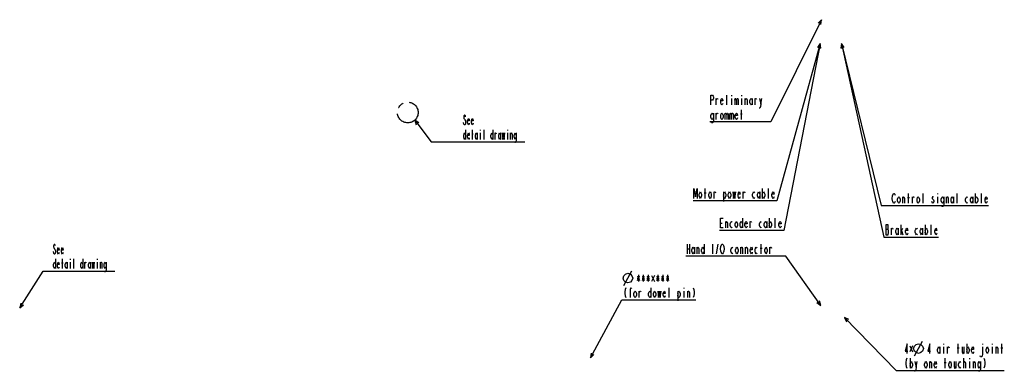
# Model space of a CAD drawing. Header units: millimetres. Extents: x 0 to 1249, y 0 to 420.
# Tile 104 of 104: x 864 to 1249, y 148 to 286. Entities that reach past the tile are written whole.
import ezdxf

# ---------------------------------------------------------------- set-up
doc = ezdxf.new("R2010")
doc.units = ezdxf.units.MM
doc.header["$LTSCALE"] = 32.67
doc.linetypes.add('CENTER', pattern=[0.6, 0.375, -0.075, 0.075, -0.075])
doc.layers.add('DRA_ITEM', color=7, linetype='CONTINUOUS')

msp = doc.modelspace()

# ---------------------------------------------------------------- linework, layer by layer
at = {"layer": 'DRA_ITEM', "color": 2, "linetype": 'CONTINUOUS'}
for p, q in [((1177.582622, 285.509599), (1157.719465, 245.532467)), ((1177.060428, 276.213409), (1160.129302, 214.735279)), ((1177.060428, 276.213409), (1162.823844, 203.167994)), ((1185.377046, 276.213409), (1200.962352, 212.82344)), ((1185.377046, 276.213409), (1201.899101, 200.528128)), ((1136.35782, 252.182466), (1136.35782, 254.715794)), ((1140.51408, 252.182466), (1140.51408, 255.982467)), ((1142.414053, 255.982467), (1142.414053, 255.665798)), ((1142.414053, 254.715794), (1142.414053, 252.182466)), ((1143.601545, 254.715794), (1143.601545, 252.182466)), ((1146.214072, 255.982467), (1146.214072, 255.665798)), ((1146.214072, 254.715794), (1146.214072, 252.182466)), ((1147.757805, 252.182466), (1147.757805, 254.715794)), ((1150.489031, 254.715794), (1150.489031, 252.182466)), ((1151.557824, 252.182466), (1151.557824, 254.715794)), ((1153.814038, 252.499134), (1154.28905, 254.715794)), ((1136.35782, 246.482473), (1136.35782, 249.015801)), ((1139.801526, 249.015801), (1139.801526, 246.482473)), ((1141.701572, 249.015801), (1141.701572, 246.482473)), ((1145.857832, 248.699133), (1146.570313, 248.699133)), ((1146.214072, 246.482473), (1146.214072, 250.282474)), ((1018.433765, 246.239681), (1024.88121, 237.765215)), ((1037.689141, 244.731888), (1037.499166, 245.365224)), ((1154.764048, 245.532467), (1133.864048, 245.532467)), ((1157.719465, 245.532467), (1154.764048, 245.532467)), ((1038.354128, 242.51521), (1038.354128, 238.715209)), ((1040.729113, 240.931887), (1041.299112, 240.931887)), ((1041.014149, 238.715209), (1041.014149, 242.51521)), ((1042.914122, 241.248555), (1042.914122, 238.715209)), ((1044.054121, 242.51521), (1044.054121, 242.198542)), ((1044.054121, 241.248555), (1044.054121, 238.715209)), ((1045.574143, 238.715209), (1045.574143, 242.51521)), ((1048.994139, 242.51521), (1048.994139, 238.715209)), ((1049.849174, 238.715209), (1049.849174, 241.248555)), ((1052.034183, 241.248555), (1052.034183, 238.715209)), ((1054.694131, 242.51521), (1054.694131, 242.198542)), ((1054.694131, 241.248555), (1054.694131, 238.715209)), ((1055.929118, 238.715209), (1055.929118, 241.248555)), ((1024.88121, 237.765215), (1037.214148, 237.765215)), ((1037.214148, 237.765215), (1061.534148, 237.765215)), ((1131.723068, 217.901951), (1132.435549, 217.901951)), ((1132.079309, 215.685273), (1132.079309, 219.485274)), ((1135.523087, 215.685273), (1135.523087, 218.218619)), ((1139.204336, 218.218619), (1139.204336, 214.418618)), ((1146.923073, 215.685273), (1146.923073, 218.218619)), ((1153.454317, 218.218619), (1153.454317, 215.685273)), ((1154.404268, 219.485274), (1154.404268, 215.685273)), ((1156.779325, 215.685273), (1156.779325, 219.485274)), ((1209.357026, 213.773444), (1209.357026, 216.306773)), ((1211.257, 215.990104), (1211.969481, 215.990104)), ((1211.61324, 213.773444), (1211.61324, 217.573446)), ((1213.156973, 213.773444), (1213.156973, 216.306773)), ((1217.313233, 213.773444), (1217.313233, 217.573446)), ((1223.013226, 217.573446), (1223.013226, 217.256777)), ((1223.013226, 216.306773), (1223.013226, 213.773444)), ((1226.457004, 213.773444), (1226.457004, 216.306773)), ((1229.188302, 216.306773), (1229.188302, 213.773444)), ((1230.613264, 213.773444), (1230.613264, 217.573446)), ((1236.788196, 216.306773), (1236.788196, 213.773444)), ((1237.738219, 217.573446), (1237.738219, 213.773444)), ((1240.113204, 213.773444), (1240.113204, 217.573446)), ((1159.629302, 214.735279), (1127.329302, 214.735279)), ((1160.129302, 214.735279), (1159.629302, 214.735279)), ((1200.962352, 212.82344), (1204.963247, 212.82344)), ((1204.963247, 212.82344), (1242.963247, 212.82344)), ((1220.994554, 213.773444), (1220.757012, 214.406781)), ((1138.098852, 206.017999), (1138.692562, 206.017999)), ((1140.117596, 204.11799), (1140.117596, 206.651336)), ((1146.648841, 207.917991), (1146.648841, 204.11799)), ((1149.617608, 204.11799), (1149.617608, 206.651336)), ((1156.148853, 206.651336), (1156.148853, 204.11799)), ((1157.098876, 207.917991), (1157.098876, 204.11799)), ((1159.473861, 204.11799), (1159.473861, 207.917991)), ((1208.692837, 201.478127), (1208.692837, 205.278128)), ((1218.07415, 205.278128), (1218.07415, 201.478127)), ((1220.449135, 201.478127), (1220.449135, 205.278128)), ((1162.323844, 203.167994), (1137.623844, 203.167994)), ((1162.823844, 203.167994), (1162.323844, 203.167994)), ((1201.899101, 200.528128), (1202.399101, 200.528128)), ((1202.399101, 200.528128), (1223.299101, 200.528128)), ((1202.755375, 203.694786), (1203.586627, 203.694786)), ((1204.892818, 201.478127), (1204.892818, 204.011455)), ((1207.624115, 204.011455), (1207.624115, 201.478127)), ((1208.692837, 202.7448), (1209.405318, 204.011455)), ((1208.930379, 203.061468), (1209.405318, 201.478127)), ((1217.124127, 204.011455), (1217.124127, 201.478127)), ((1124.977557, 197.825266), (1124.977557, 194.025265)), ((1125.92758, 197.825266), (1125.92758, 194.025265)), ((1127.827626, 196.558611), (1127.827626, 194.025265)), ((1128.896347, 194.025265), (1128.896347, 196.558611)), ((1131.627573, 197.825266), (1131.627573, 194.025265)), ((1134.952581, 197.825266), (1134.952581, 194.025265)), ((1136.496313, 194.025265), (1137.208867, 197.825266)), ((1145.996325, 194.025265), (1145.996325, 196.558611)), ((1147.896371, 194.025265), (1147.896371, 196.558611)), ((1153.952604, 194.025265), (1153.952604, 197.825266)), ((1157.396311, 194.025265), (1157.396311, 196.558611)), ((1158.70259, 193.07527), (1124.50259, 193.07527)), ((1124.977557, 195.925274), (1125.92758, 195.925274)), ((1153.596364, 196.241943), (1154.308845, 196.241943)), ((1163.642316, 193.07527), (1158.70259, 193.07527)), ((1177.323604, 173.798061), (1163.642316, 193.07527)), ((877.916193, 191.996605), (877.916193, 188.196604)), ((880.291178, 190.413281), (880.861177, 190.413281)), ((880.576214, 188.196604), (880.576214, 191.996605)), ((882.476187, 190.72995), (882.476187, 188.196604)), ((883.616186, 191.996605), (883.616186, 191.679936)), ((883.616186, 190.72995), (883.616186, 188.196604)), ((885.136208, 188.196604), (885.136208, 191.996605)), ((888.556203, 191.996605), (888.556203, 188.196604)), ((889.411239, 188.196604), (889.411239, 190.72995)), ((891.596175, 190.72995), (891.596175, 188.196604)), ((894.256196, 191.996605), (894.256196, 191.679936)), ((894.256196, 190.72995), (894.256196, 188.196604)), ((895.491182, 188.196604), (895.491182, 190.72995)), ((863.893415, 172.829172), (873.032875, 187.246609)), ((873.032875, 187.246609), (876.776205, 187.246609)), ((876.776205, 187.246609), (901.096205, 187.246609)), ((1100.255715, 181.649207), (1103.422362, 187.3492)), ((1105.599467, 183.549199), (1106.311948, 185.449208)), ((1105.599467, 185.449208), (1106.311948, 183.549199)), ((1105.955708, 185.765877), (1105.955708, 183.232531)), ((1107.499441, 183.549199), (1108.211922, 185.449208)), ((1107.499441, 185.449208), (1108.211922, 183.549199)), ((1107.855681, 185.765877), (1107.855681, 183.232531)), ((1109.399414, 183.549199), (1110.111968, 185.449208)), ((1109.399414, 185.449208), (1110.111968, 183.549199)), ((1109.755727, 185.765877), (1109.755727, 183.232531)), ((1112.190097, 185.567961), (1111.061918, 183.192958)), ((1111.061918, 185.567961), (1112.190097, 183.192958)), ((1113.199433, 183.549199), (1113.911914, 185.449208)), ((1113.199433, 185.449208), (1113.911914, 183.549199)), ((1113.555674, 185.765877), (1113.555674, 183.232531)), ((1115.099407, 183.549199), (1115.81196, 185.449208)), ((1115.099407, 185.449208), (1115.81196, 183.549199)), ((1115.45572, 185.765877), (1115.45572, 183.232531)), ((1116.999453, 183.549199), (1117.711934, 185.449208)), ((1116.999453, 185.449208), (1117.711934, 183.549199)), ((1117.355693, 185.765877), (1117.355693, 183.232531)), ((1105.480696, 184.499204), (1106.430719, 184.499204)), ((1107.38067, 184.499204), (1108.330693, 184.499204)), ((1109.280716, 184.499204), (1110.230666, 184.499204)), ((1113.080662, 184.499204), (1114.030685, 184.499204)), ((1114.980708, 184.499204), (1115.930659, 184.499204)), ((1116.880682, 184.499204), (1117.830705, 184.499204)), ((1102.551519, 179.115861), (1103.026531, 179.115861)), ((1106.232768, 176.899201), (1106.232768, 179.432529)), ((1110.864039, 180.699203), (1110.864039, 176.899201)), ((1117.988993, 176.899201), (1117.988993, 180.699203)), ((1121.314001, 179.432529), (1121.314001, 175.632528)), ((1123.689059, 180.699203), (1123.689059, 180.382534)), ((1123.689059, 179.432529), (1123.689059, 176.899201)), ((1125.232792, 176.899201), (1125.232792, 179.432529)), ((1087.168425, 153.330817), (1099.439025, 175.949202)), ((1099.439025, 175.949202), (1099.939025, 175.949202)), ((1099.939025, 175.949202), (1128.439025, 175.949202)), ((1186.557487, 169.127292), (1206.73393, 148.398242)), ((1213.204104, 158.016988), (1212.075998, 155.641985)), ((1212.075998, 158.016988), (1213.204104, 155.641985)), ((1213.936453, 154.098234), (1217.1031, 159.798244)), ((1225.336438, 158.84824), (1225.336438, 158.531571)), ((1231.036431, 155.048238), (1231.036431, 158.84824)), ((1234.361439, 158.84824), (1234.361439, 155.048238)), ((1240.536371, 158.84824), (1240.536371, 158.531571)), ((1244.336462, 158.84824), (1244.336462, 158.531571)), ((1248.136409, 155.048238), (1248.136409, 158.84824)), ((1223.911477, 157.581567), (1223.911477, 155.048238)), ((1225.336438, 157.581567), (1225.336438, 155.048238)), ((1226.880171, 155.048238), (1226.880171, 157.581567)), ((1230.680118, 157.264916), (1231.392744, 157.264916)), ((1233.292645, 157.581567), (1233.292645, 155.048238)), ((1244.336462, 157.581567), (1244.336462, 155.048238)), ((1245.880195, 155.048238), (1245.880195, 157.581567)), ((1247.780241, 157.264916), (1248.492722, 157.264916)), ((1212.194769, 153.148247), (1212.194769, 149.348246)), ((1214.569753, 149.664914), (1215.044765, 151.881574)), ((1219.913578, 149.348246), (1219.913578, 151.881574)), ((1225.613571, 151.564906), (1226.326052, 151.564906)), ((1225.969739, 149.348246), (1225.969739, 153.148247)), ((1230.125999, 151.881574), (1230.125999, 149.348246)), ((1233.213464, 149.348246), (1233.213464, 153.148247)), ((1233.213464, 151.564906), (1233.451006, 151.881574)), ((1235.469823, 153.148247), (1235.469823, 152.831579)), ((1235.469823, 151.881574), (1235.469823, 149.348246)), ((1237.013556, 149.348246), (1237.013556, 151.881574)), ((1206.73393, 148.398242), (1209.819758, 148.398242)), ((1209.819758, 148.398242), (1249.086425, 148.398242))]:
    msp.add_line(p, q, dxfattribs=at)
for points in [[(1177.333018, 283.623676), (1177.582622, 285.509599), (1176.230354, 284.171549)], [(1177.176038, 274.314556), (1177.060428, 276.213409), (1175.98896, 274.641478)], [(1177.320353, 274.32888), (1177.060428, 276.213409), (1176.111819, 274.564424)], [(1186.362416, 274.586124), (1185.377046, 276.213409), (1185.159472, 274.323522)], [(1186.404634, 274.61245), (1185.377046, 276.213409), (1185.20897, 274.318479)], [(1134.339075, 252.182466), (1134.339075, 255.982467), (1134.932785, 255.982467), (1135.170327, 255.665798), (1135.289026, 255.34913), (1135.289026, 254.715794), (1135.170327, 254.399125), (1134.932785, 254.082475), (1134.339075, 254.082475)], [(1136.35782, 254.082475), (1136.595289, 254.715794), (1136.832831, 254.715794), (1136.95153, 254.399125)], [(1138.970274, 252.815802), (1138.851576, 252.499134), (1138.614034, 252.182466), (1138.376564, 252.499134), (1138.139022, 253.13247), (1138.139022, 253.765807), (1138.376564, 254.399125), (1138.614034, 254.715794), (1138.851576, 254.399125), (1138.970274, 253.765807), (1138.139022, 253.765807)], [(1143.601545, 254.082475), (1143.839015, 254.715794), (1144.076557, 254.715794), (1144.314026, 254.082475), (1144.314026, 252.182466)], [(1144.314026, 254.082475), (1144.551568, 254.715794), (1144.789038, 254.715794), (1145.02658, 254.082475), (1145.02658, 252.182466)], [(1147.757805, 254.082475), (1147.995275, 254.715794), (1148.232817, 254.715794), (1148.470286, 254.082475), (1148.470286, 252.182466)], [(1150.489031, 253.13247), (1150.251561, 252.499134), (1150.014019, 252.182466), (1149.77655, 252.499134), (1149.53908, 253.13247), (1149.53908, 253.765807), (1149.77655, 254.399125), (1150.014019, 254.715794), (1150.251561, 254.399125), (1150.489031, 253.765807)], [(1151.557824, 254.082475), (1151.795294, 254.715794), (1152.032763, 254.715794), (1152.151534, 254.399125)], [(1153.339027, 254.715794), (1153.814038, 252.499134), (1153.695267, 251.549129), (1153.457798, 250.915792), (1153.220328, 250.915792)], [(1038.354128, 247.581884), (1038.25914, 247.898552), (1038.069165, 248.215221), (1037.879117, 248.215221), (1037.689141, 247.898552), (1037.594153, 247.581884), (1037.594153, 247.265216), (1037.689141, 246.948547), (1037.879117, 246.631879), (1038.069165, 246.315211), (1038.25914, 245.998543), (1038.354128, 245.681874), (1038.354128, 245.048556), (1038.25914, 244.731888), (1038.069165, 244.415219), (1037.879117, 244.415219), (1037.689141, 244.731888)], [(1039.779163, 245.048556), (1039.684175, 244.731888), (1039.494127, 244.415219), (1039.304151, 244.731888), (1039.114176, 245.365224), (1039.114176, 245.998543), (1039.304151, 246.631879), (1039.494127, 246.948547), (1039.684175, 246.631879), (1039.779163, 245.998543), (1039.114176, 245.998543)], [(1041.299112, 245.048556), (1041.204125, 244.731888), (1041.014149, 244.415219), (1040.824173, 244.731888), (1040.634125, 245.365224), (1040.634125, 245.998543), (1040.824173, 246.631879), (1041.014149, 246.948547), (1041.204125, 246.631879), (1041.299112, 245.998543), (1040.634125, 245.998543)], [(1135.289026, 247.43246), (1135.051556, 246.799141), (1134.814014, 246.482473), (1134.576545, 246.799141), (1134.339075, 247.43246), (1134.339075, 248.065796), (1134.576545, 248.699133), (1134.814014, 249.015801), (1135.051556, 248.699133), (1135.289026, 248.065796)], [(1135.289026, 249.015801), (1135.289026, 246.165805), (1135.170327, 245.532468), (1135.051556, 245.2158), (1134.576545, 245.2158), (1134.457774, 245.532468)], [(1136.35782, 248.382464), (1136.595289, 249.015801), (1136.832831, 249.015801), (1136.95153, 248.699133)], [(1139.089045, 247.43246), (1138.851576, 246.799141), (1138.614034, 246.482473), (1138.376564, 246.799141), (1138.139022, 247.43246), (1138.139022, 248.065796), (1138.376564, 248.699133), (1138.614034, 249.015801), (1138.851576, 248.699133), (1139.089045, 248.065796), (1139.089045, 247.43246)], [(1139.801526, 248.382464), (1140.039068, 249.015801), (1140.276538, 249.015801), (1140.51408, 248.382464), (1140.51408, 246.482473)], [(1140.51408, 248.382464), (1140.751549, 249.015801), (1140.989019, 249.015801), (1141.226561, 248.382464), (1141.226561, 246.482473)], [(1141.701572, 248.382464), (1141.939042, 249.015801), (1142.176583, 249.015801), (1142.414053, 248.382464), (1142.414053, 246.482473)], [(1142.414053, 248.382464), (1142.651522, 249.015801), (1142.889064, 249.015801), (1143.126534, 248.382464), (1143.126534, 246.482473)], [(1144.670267, 247.115809), (1144.551568, 246.799141), (1144.314026, 246.482473), (1144.076557, 246.799141), (1143.839015, 247.43246), (1143.839015, 248.065796), (1144.076557, 248.699133), (1144.314026, 249.015801), (1144.551568, 248.699133), (1144.670267, 248.065796), (1143.839015, 248.065796)], [(1020.013605, 245.179909), (1018.433765, 246.239681), (1019.033694, 244.434384)], [(1038.354128, 239.665213), (1038.164153, 239.031877), (1037.974177, 238.715209), (1037.784129, 239.031877), (1037.594153, 239.665213), (1037.594153, 240.29855), (1037.784129, 240.931887), (1037.974177, 241.248555), (1038.164153, 240.931887), (1038.354128, 240.29855)], [(1039.779163, 239.348545), (1039.684175, 239.031877), (1039.494127, 238.715209), (1039.304151, 239.031877), (1039.114176, 239.665213), (1039.114176, 240.29855), (1039.304151, 240.931887), (1039.494127, 241.248555), (1039.684175, 240.931887), (1039.779163, 240.29855), (1039.114176, 240.29855)], [(1042.914122, 239.665213), (1042.724147, 239.031877), (1042.534171, 238.715209), (1042.344123, 239.031877), (1042.154147, 239.665213), (1042.154147, 240.29855), (1042.344123, 240.931887), (1042.534171, 241.248555), (1042.724147, 240.931887), (1042.914122, 240.29855)], [(1048.994139, 239.665213), (1048.804163, 239.031877), (1048.614115, 238.715209), (1048.424139, 239.031877), (1048.234164, 239.665213), (1048.234164, 240.29855), (1048.424139, 240.931887), (1048.614115, 241.248555), (1048.804163, 240.931887), (1048.994139, 240.29855)], [(1049.849174, 240.615218), (1050.039149, 241.248555), (1050.229125, 241.248555), (1050.324113, 240.931887)], [(1052.034183, 239.665213), (1051.844135, 239.031877), (1051.654159, 238.715209), (1051.464184, 239.031877), (1051.274136, 239.665213), (1051.274136, 240.29855), (1051.464184, 240.931887), (1051.654159, 241.248555), (1051.844135, 240.931887), (1052.034183, 240.29855)], [(1052.69917, 241.248555), (1052.889146, 238.715209), (1053.174182, 241.248555), (1053.364157, 238.715209), (1053.649121, 241.248555)], [(1055.929118, 240.615218), (1056.119166, 241.248555), (1056.309141, 241.248555), (1056.499117, 240.615218), (1056.499117, 238.715209)], [(1058.114127, 239.665213), (1057.924151, 239.031877), (1057.734176, 238.715209), (1057.544128, 239.031877), (1057.354152, 239.665213), (1057.354152, 240.29855), (1057.544128, 240.931887), (1057.734176, 241.248555), (1057.924151, 240.931887), (1058.114127, 240.29855)], [(1058.114127, 241.248555), (1058.114127, 238.39854), (1058.019139, 237.765222), (1057.924151, 237.448554), (1057.544128, 237.448554), (1057.44914, 237.765222)], [(1127.685579, 215.685273), (1127.685579, 219.485274), (1128.279289, 216.31861), (1128.873072, 219.485274), (1128.873072, 215.685273)], [(1130.654274, 216.635278), (1130.416805, 216.001941), (1130.179335, 215.685273), (1129.941793, 216.001941), (1129.704324, 216.635278), (1129.704324, 217.268615), (1129.941793, 217.901951), (1130.179335, 218.218619), (1130.416805, 217.901951), (1130.654274, 217.268615), (1130.654274, 216.635278)], [(1134.454293, 216.635278), (1134.216824, 216.001941), (1133.979282, 215.685273), (1133.741812, 216.001941), (1133.504271, 216.635278), (1133.504271, 217.268615), (1133.741812, 217.901951), (1133.979282, 218.218619), (1134.216824, 217.901951), (1134.454293, 217.268615), (1134.454293, 216.635278)], [(1135.523087, 217.585283), (1135.760557, 218.218619), (1135.998026, 218.218619), (1136.116797, 217.901951)], [(1139.204336, 217.268615), (1139.441805, 217.901951), (1139.679275, 218.218619), (1139.916817, 217.901951), (1140.154286, 217.268615), (1140.154286, 216.635278), (1139.916817, 216.001941), (1139.679275, 215.685273), (1139.441805, 215.685273), (1139.204336, 216.635278)], [(1142.054332, 216.635278), (1141.81679, 216.001941), (1141.579321, 215.685273), (1141.341779, 216.001941), (1141.104309, 216.635278), (1141.104309, 217.268615), (1141.341779, 217.901951), (1141.579321, 218.218619), (1141.81679, 217.901951), (1142.054332, 217.268615), (1142.054332, 216.635278)], [(1142.885584, 218.218619), (1143.123053, 215.685273), (1143.479294, 218.218619), (1143.716836, 215.685273), (1144.073076, 218.218619)], [(1145.73558, 216.31861), (1145.616809, 216.001941), (1145.379267, 215.685273), (1145.141798, 216.001941), (1144.904328, 216.635278), (1144.904328, 217.268615), (1145.141798, 217.901951), (1145.379267, 218.218619), (1145.616809, 217.901951), (1145.73558, 217.268615), (1144.904328, 217.268615)], [(1146.923073, 217.585283), (1147.160542, 218.218619), (1147.398084, 218.218619), (1147.516783, 217.901951)], [(1151.316802, 216.001941), (1151.079333, 215.685273), (1150.841791, 216.001941), (1150.604321, 216.635278), (1150.604321, 217.268615), (1150.841791, 217.901951), (1151.079333, 218.218619), (1151.316802, 217.901951)], [(1153.454317, 216.635278), (1153.216775, 216.001941), (1152.979306, 215.685273), (1152.741836, 216.001941), (1152.504294, 216.635278), (1152.504294, 217.268615), (1152.741836, 217.901951), (1152.979306, 218.218619), (1153.216775, 217.901951), (1153.454317, 217.268615)], [(1154.404268, 217.268615), (1154.64181, 217.901951), (1154.879279, 218.218619), (1155.116821, 217.901951), (1155.354291, 217.268615), (1155.354291, 216.635278), (1155.116821, 216.001941), (1154.879279, 215.685273), (1154.64181, 216.001941), (1154.404268, 216.635278)], [(1159.035539, 216.31861), (1158.916768, 216.001941), (1158.679299, 215.685273), (1158.441829, 216.001941), (1158.204287, 216.635278), (1158.204287, 217.268615), (1158.441829, 217.901951), (1158.679299, 218.218619), (1158.916768, 217.901951), (1159.035539, 217.268615), (1158.204287, 217.268615)], [(1206.388259, 214.406781), (1206.269488, 214.090113), (1206.032019, 213.773444), (1205.794477, 213.773444), (1205.557007, 214.090113), (1205.438236, 214.406781), (1205.319465, 214.723431), (1205.200767, 215.673436), (1205.319465, 216.623441)], [(1205.319465, 216.623441), (1205.557007, 217.256777), (1205.794477, 217.573446), (1206.032019, 217.573446), (1206.269488, 217.256777), (1206.388259, 216.940109)], [(1208.288232, 214.723431), (1208.050763, 214.090113), (1207.813221, 213.773444), (1207.575751, 214.090113), (1207.338282, 214.723431), (1207.338282, 215.356768), (1207.575751, 215.990104), (1207.813221, 216.306773), (1208.050763, 215.990104), (1208.288232, 215.356768), (1208.288232, 214.723431)], [(1209.357026, 215.673436), (1209.594496, 216.306773), (1209.831965, 216.306773), (1210.069507, 215.673436), (1210.069507, 213.773444)], [(1213.156973, 215.673436), (1213.394515, 216.306773), (1213.631985, 216.306773), (1213.750756, 215.990104)], [(1215.888271, 214.723431), (1215.650729, 214.090113), (1215.41326, 213.773444), (1215.175718, 214.090113), (1214.938248, 214.723431), (1214.938248, 215.356768), (1215.175718, 215.990104), (1215.41326, 216.306773), (1215.650729, 215.990104), (1215.888271, 215.356768), (1215.888271, 214.723431)], [(1221.350722, 215.990104), (1221.231951, 216.306773), (1220.994554, 216.306773), (1220.875783, 215.990104), (1220.875783, 215.673436), (1221.11318, 215.356768), (1221.350722, 215.040099), (1221.469493, 214.723431), (1221.469493, 214.406781)], [(1225.38821, 214.723431), (1225.150813, 214.090113), (1224.913271, 213.773444), (1224.675729, 214.090113), (1224.438187, 214.723431), (1224.438187, 215.356768), (1224.675729, 215.990104), (1224.913271, 216.306773), (1225.150813, 215.990104), (1225.38821, 215.356768)], [(1225.38821, 216.306773), (1225.38821, 213.456776), (1225.269439, 212.82344), (1225.150813, 212.506771), (1224.675729, 212.506771), (1224.556958, 212.82344)], [(1226.457004, 215.673436), (1226.694546, 216.306773), (1226.931943, 216.306773), (1227.169485, 215.673436), (1227.169485, 213.773444)], [(1229.188302, 214.723431), (1228.95076, 214.090113), (1228.713218, 213.773444), (1228.475676, 214.090113), (1228.238279, 214.723431), (1228.238279, 215.356768), (1228.475676, 215.990104), (1228.713218, 216.306773), (1228.95076, 215.990104), (1229.188302, 215.356768)], [(1234.650753, 214.090113), (1234.413211, 213.773444), (1234.175814, 214.090113), (1233.938272, 214.723431), (1233.938272, 215.356768), (1234.175814, 215.990104), (1234.413211, 216.306773), (1234.650753, 215.990104)], [(1236.788196, 214.723431), (1236.550799, 214.090113), (1236.313257, 213.773444), (1236.075715, 214.090113), (1235.838318, 214.723431), (1235.838318, 215.356768), (1236.075715, 215.990104), (1236.313257, 216.306773), (1236.550799, 215.990104), (1236.788196, 215.356768)], [(1237.738219, 215.356768), (1237.975761, 215.990104), (1238.213303, 216.306773), (1238.4507, 215.990104), (1238.688242, 215.356768), (1238.688242, 214.723431), (1238.4507, 214.090113), (1238.213303, 213.773444), (1237.975761, 214.090113), (1237.738219, 214.723431)], [(1242.369563, 214.406781), (1242.250792, 214.090113), (1242.01325, 213.773444), (1241.775708, 214.090113), (1241.538311, 214.723431), (1241.538311, 215.356768), (1241.775708, 215.990104), (1242.01325, 216.306773), (1242.250792, 215.990104), (1242.369563, 215.356768), (1241.538311, 215.356768)], [(1221.469493, 214.406781), (1221.231951, 213.773444), (1220.994554, 213.773444)], [(1139.048875, 204.11799), (1138.098852, 204.11799), (1138.098852, 207.917991), (1139.048875, 207.917991)], [(1140.117596, 206.017999), (1140.355066, 206.651336), (1140.592608, 206.651336), (1140.830077, 206.017999), (1140.830077, 204.11799)], [(1142.611352, 204.434658), (1142.37381, 204.11799), (1142.136341, 204.434658), (1141.898871, 205.067995), (1141.898871, 205.701331), (1142.136341, 206.334668), (1142.37381, 206.651336), (1142.611352, 206.334668)], [(1144.748867, 205.067995), (1144.511325, 204.434658), (1144.273856, 204.11799), (1144.036314, 204.434658), (1143.798844, 205.067995), (1143.798844, 205.701331), (1144.036314, 206.334668), (1144.273856, 206.651336), (1144.511325, 206.334668), (1144.748867, 205.701331), (1144.748867, 205.067995)], [(1146.648841, 205.067995), (1146.411371, 204.434658), (1146.173829, 204.11799), (1145.93636, 204.434658), (1145.698818, 205.067995), (1145.698818, 205.701331), (1145.93636, 206.334668), (1146.173829, 206.651336), (1146.411371, 206.334668), (1146.648841, 205.701331)], [(1148.430116, 204.751326), (1148.311345, 204.434658), (1148.073875, 204.11799), (1147.836333, 204.434658), (1147.598864, 205.067995), (1147.598864, 205.701331), (1147.836333, 206.334668), (1148.073875, 206.651336), (1148.311345, 206.334668), (1148.430116, 205.701331), (1147.598864, 205.701331)], [(1149.617608, 206.017999), (1149.855078, 206.651336), (1150.09262, 206.651336), (1150.211318, 206.334668)], [(1154.011337, 204.434658), (1153.773868, 204.11799), (1153.536326, 204.434658), (1153.298856, 205.067995), (1153.298856, 205.701331), (1153.536326, 206.334668), (1153.773868, 206.651336), (1154.011337, 206.334668)], [(1156.148853, 205.067995), (1155.911311, 204.434658), (1155.673841, 204.11799), (1155.436372, 204.434658), (1155.19883, 205.067995), (1155.19883, 205.701331), (1155.436372, 206.334668), (1155.673841, 206.651336), (1155.911311, 206.334668), (1156.148853, 205.701331)], [(1157.098876, 205.701331), (1157.336345, 206.334668), (1157.573815, 206.651336), (1157.811357, 206.334668), (1158.048826, 205.701331), (1158.048826, 205.067995), (1157.811357, 204.434658), (1157.573815, 204.11799), (1157.336345, 204.434658), (1157.098876, 205.067995)], [(1161.730074, 204.751326), (1161.611376, 204.434658), (1161.373834, 204.11799), (1161.136365, 204.434658), (1160.898823, 205.067995), (1160.898823, 205.701331), (1161.136365, 206.334668), (1161.373834, 206.651336), (1161.611376, 206.334668), (1161.730074, 205.701331), (1160.898823, 205.701331)], [(1202.755375, 205.278128), (1202.755375, 201.478127), (1203.586627, 201.478127), (1203.705325, 201.794795), (1203.824096, 202.111463), (1203.824096, 203.061468), (1203.705325, 203.378136), (1203.586627, 203.694786), (1203.705325, 204.011455), (1203.705325, 204.96146), (1203.586627, 205.278128), (1202.755375, 205.278128)], [(1204.892818, 203.378136), (1205.13036, 204.011455), (1205.367829, 204.011455), (1205.4866, 203.694786)], [(1207.624115, 202.428131), (1207.386573, 201.794795), (1207.149104, 201.478127), (1206.911635, 201.794795), (1206.674093, 202.428131), (1206.674093, 203.061468), (1206.911635, 203.694786), (1207.149104, 204.011455), (1207.386573, 203.694786), (1207.624115, 203.061468)], [(1211.305364, 202.111463), (1211.186593, 201.794795), (1210.949123, 201.478127), (1210.711581, 201.794795), (1210.474112, 202.428131), (1210.474112, 203.061468), (1210.711581, 203.694786), (1210.949123, 204.011455), (1211.186593, 203.694786), (1211.305364, 203.061468), (1210.474112, 203.061468)], [(1214.986612, 201.794795), (1214.74907, 201.478127), (1214.511601, 201.794795), (1214.274131, 202.428131), (1214.274131, 203.061468), (1214.511601, 203.694786), (1214.74907, 204.011455), (1214.986612, 203.694786)], [(1217.124127, 202.428131), (1216.886585, 201.794795), (1216.649043, 201.478127), (1216.411574, 201.794795), (1216.174104, 202.428131), (1216.174104, 203.061468), (1216.411574, 203.694786), (1216.649043, 204.011455), (1216.886585, 203.694786), (1217.124127, 203.061468)], [(1218.07415, 203.061468), (1218.311547, 203.694786), (1218.549089, 204.011455), (1218.786631, 203.694786), (1219.024173, 203.061468), (1219.024173, 202.428131), (1218.786631, 201.794795), (1218.549089, 201.478127), (1218.311547, 201.794795), (1218.07415, 202.428131)], [(1222.705349, 202.111463), (1222.586578, 201.794795), (1222.349036, 201.478127), (1222.111639, 201.794795), (1221.874097, 202.428131), (1221.874097, 203.061468), (1222.111639, 203.694786), (1222.349036, 204.011455), (1222.586578, 203.694786), (1222.705349, 203.061468), (1221.874097, 203.061468)], [(877.916193, 197.063279), (877.821205, 197.379947), (877.631229, 197.696615), (877.441181, 197.696615), (877.251206, 197.379947), (877.156218, 197.063279), (877.156218, 196.746611), (877.251206, 196.429942), (877.441181, 196.113274), (877.631229, 195.796606), (877.821205, 195.479938), (877.916193, 195.163269), (877.916193, 194.529951), (877.821205, 194.213283), (877.631229, 193.896614), (877.441181, 193.896614), (877.251206, 194.213283), (877.06123, 194.846601)], [(1127.827626, 194.97527), (1127.590084, 194.341933), (1127.352615, 194.025265), (1127.115073, 194.341933), (1126.877603, 194.97527), (1126.877603, 195.608606), (1127.115073, 196.241943), (1127.352615, 196.558611), (1127.590084, 196.241943), (1127.827626, 195.608606)], [(1128.896347, 195.925274), (1129.133817, 196.558611), (1129.371359, 196.558611), (1129.608828, 195.925274), (1129.608828, 194.025265)], [(1131.627573, 194.97527), (1131.390103, 194.341933), (1131.152561, 194.025265), (1130.915092, 194.341933), (1130.677622, 194.97527), (1130.677622, 195.608606), (1130.915092, 196.241943), (1131.152561, 196.558611), (1131.390103, 196.241943), (1131.627573, 195.608606)], [(1138.396359, 194.341933), (1138.158817, 194.97527), (1138.040119, 195.925274), (1138.158817, 196.875261)], [(1138.158817, 196.875261), (1138.396359, 197.508598), (1138.633829, 197.825266), (1138.871371, 197.825266), (1139.10884, 197.508598), (1139.227611, 197.191929), (1139.34631, 196.875261), (1139.465081, 195.925274), (1139.34631, 194.97527), (1139.227611, 194.658601)], [(1142.790089, 194.341933), (1142.552619, 194.025265), (1142.315077, 194.341933), (1142.077608, 194.97527), (1142.077608, 195.608606), (1142.315077, 196.241943), (1142.552619, 196.558611), (1142.790089, 196.241943)], [(1144.927604, 194.97527), (1144.690062, 194.341933), (1144.452593, 194.025265), (1144.215123, 194.341933), (1143.977581, 194.97527), (1143.977581, 195.608606), (1144.215123, 196.241943), (1144.452593, 196.558611), (1144.690062, 196.241943), (1144.927604, 195.608606), (1144.927604, 194.97527)], [(1145.996325, 195.925274), (1146.233867, 196.558611), (1146.471337, 196.558611), (1146.708806, 195.925274), (1146.708806, 194.025265)], [(1147.896371, 195.925274), (1148.133841, 196.558611), (1148.37131, 196.558611), (1148.608852, 195.925274), (1148.608852, 194.025265)], [(1150.508826, 194.658601), (1150.390055, 194.341933), (1150.152585, 194.025265), (1149.915116, 194.341933), (1149.677574, 194.97527), (1149.677574, 195.608606), (1149.915116, 196.241943), (1150.152585, 196.558611), (1150.390055, 196.241943), (1150.508826, 195.608606), (1149.677574, 195.608606)], [(1152.290101, 194.341933), (1152.052559, 194.025265), (1151.815089, 194.341933), (1151.57762, 194.97527), (1151.57762, 195.608606), (1151.815089, 196.241943), (1152.052559, 196.558611), (1152.290101, 196.241943)], [(1156.327589, 194.97527), (1156.09012, 194.341933), (1155.852578, 194.025265), (1155.615108, 194.341933), (1155.377566, 194.97527), (1155.377566, 195.608606), (1155.615108, 196.241943), (1155.852578, 196.558611), (1156.09012, 196.241943), (1156.327589, 195.608606), (1156.327589, 194.97527)], [(1157.396311, 195.925274), (1157.633853, 196.558611), (1157.871322, 196.558611), (1157.990093, 196.241943)], [(879.341227, 194.529951), (879.24624, 194.213283), (879.056191, 193.896614), (878.866216, 194.213283), (878.67624, 194.846601), (878.67624, 195.479938), (878.866216, 196.113274), (879.056191, 196.429942), (879.24624, 196.113274), (879.341227, 195.479938), (878.67624, 195.479938)], [(880.861177, 194.529951), (880.766189, 194.213283), (880.576214, 193.896614), (880.386238, 194.213283), (880.19619, 194.846601), (880.19619, 195.479938), (880.386238, 196.113274), (880.576214, 196.429942), (880.766189, 196.113274), (880.861177, 195.479938), (880.19619, 195.479938)], [(1139.227611, 194.658601), (1139.10884, 194.341933), (1138.871371, 194.025265), (1138.633829, 194.025265), (1138.396359, 194.341933)], [(877.916193, 189.146608), (877.726217, 188.513272), (877.536169, 188.196604), (877.346194, 188.513272), (877.156218, 189.146608), (877.156218, 189.779945), (877.346194, 190.413281), (877.536169, 190.72995), (877.726217, 190.413281), (877.916193, 189.779945)], [(879.341227, 188.82994), (879.24624, 188.513272), (879.056191, 188.196604), (878.866216, 188.513272), (878.67624, 189.146608), (878.67624, 189.779945), (878.866216, 190.413281), (879.056191, 190.72995), (879.24624, 190.413281), (879.341227, 189.779945), (878.67624, 189.779945)], [(882.476187, 189.146608), (882.286211, 188.513272), (882.096236, 188.196604), (881.906188, 188.513272), (881.716212, 189.146608), (881.716212, 189.779945), (881.906188, 190.413281), (882.096236, 190.72995), (882.286211, 190.413281), (882.476187, 189.779945)], [(888.556203, 189.146608), (888.366228, 188.513272), (888.17618, 188.196604), (887.986204, 188.513272), (887.796229, 189.146608), (887.796229, 189.779945), (887.986204, 190.413281), (888.17618, 190.72995), (888.366228, 190.413281), (888.556203, 189.779945)], [(889.411239, 190.096613), (889.601214, 190.72995), (889.79119, 190.72995), (889.886177, 190.413281)], [(891.596175, 189.146608), (891.4062, 188.513272), (891.216224, 188.196604), (891.026176, 188.513272), (890.8362, 189.146608), (890.8362, 189.779945), (891.026176, 190.413281), (891.216224, 190.72995), (891.4062, 190.413281), (891.596175, 189.779945)], [(892.261235, 190.72995), (892.45121, 188.196604), (892.736174, 190.72995), (892.926222, 188.196604), (893.211185, 190.72995)], [(895.491182, 190.096613), (895.68123, 190.72995), (895.871206, 190.72995), (896.061182, 190.096613), (896.061182, 188.196604)], [(897.676192, 189.146608), (897.486216, 188.513272), (897.29624, 188.196604), (897.106192, 188.513272), (896.916217, 189.146608), (896.916217, 189.779945), (897.106192, 190.413281), (897.29624, 190.72995), (897.486216, 190.413281), (897.676192, 189.779945)], [(897.676192, 190.72995), (897.676192, 187.879935), (897.581204, 187.246617), (897.486216, 186.929949), (897.106192, 186.929949), (897.011205, 187.246617)], [(1099.938992, 184.499204), (1100.255715, 185.449208), (1100.889015, 186.082527), (1101.839038, 186.399195), (1102.788989, 186.082527), (1103.422362, 185.449208), (1103.739012, 184.499204), (1103.422362, 183.549199), (1102.788989, 182.915862), (1101.839038, 182.599194), (1100.889015, 182.915862), (1100.255715, 183.549199), (1099.938992, 184.499204)], [(1101.007786, 180.699203), (1100.770244, 180.065866), (1100.651546, 179.115861), (1100.651546, 178.482543), (1100.770244, 177.532538), (1101.007786, 176.899201)], [(1102.788989, 176.899201), (1102.788989, 180.065866), (1103.026531, 180.699203), (1103.145302, 180.699203), (1103.264, 180.382534)], [(1105.164046, 177.849206), (1104.926504, 177.21587), (1104.689035, 176.899201), (1104.451493, 177.21587), (1104.214023, 177.849206), (1104.214023, 178.482543), (1104.451493, 179.115861), (1104.689035, 179.432529), (1104.926504, 179.115861), (1105.164046, 178.482543), (1105.164046, 177.849206)], [(1106.232768, 178.799211), (1106.47031, 179.432529), (1106.707779, 179.432529), (1106.82655, 179.115861)], [(1110.864039, 177.849206), (1110.626497, 177.21587), (1110.389027, 176.899201), (1110.151558, 177.21587), (1109.914016, 177.849206), (1109.914016, 178.482543), (1110.151558, 179.115861), (1110.389027, 179.432529), (1110.626497, 179.115861), (1110.864039, 178.482543)], [(1112.764012, 177.849206), (1112.526543, 177.21587), (1112.289001, 176.899201), (1112.051531, 177.21587), (1111.813989, 177.849206), (1111.813989, 178.482543), (1112.051531, 179.115861), (1112.289001, 179.432529), (1112.526543, 179.115861), (1112.764012, 178.482543), (1112.764012, 177.849206)], [(1113.595264, 179.432529), (1113.832806, 176.899201), (1114.189047, 179.432529), (1114.426516, 176.899201), (1114.782757, 179.432529)], [(1116.44526, 177.532538), (1116.32649, 177.21587), (1116.08902, 176.899201), (1115.851551, 177.21587), (1115.614009, 177.849206), (1115.614009, 178.482543), (1115.851551, 179.115861), (1116.08902, 179.432529), (1116.32649, 179.115861), (1116.44526, 178.482543), (1115.614009, 178.482543)], [(1121.314001, 178.482543), (1121.551543, 179.115861), (1121.789013, 179.432529), (1122.026555, 179.115861), (1122.264024, 178.482543), (1122.264024, 177.849206), (1122.026555, 177.21587), (1121.789013, 176.899201), (1121.551543, 176.899201), (1121.314001, 177.849206)], [(1125.232792, 178.799211), (1125.470261, 179.432529), (1125.707803, 179.432529), (1125.945272, 178.799211), (1125.945272, 176.899201)], [(1127.370307, 180.699203), (1127.607776, 180.065866), (1127.726547, 179.115861), (1127.726547, 178.482543), (1127.607776, 177.532538), (1127.370307, 176.899201)], [(864.337178, 174.67906), (863.893415, 172.829172), (865.377106, 174.019831)], [(1175.779777, 174.90964), (1177.323604, 173.798061), (1176.783872, 175.622259)], [(1188.254132, 168.266824), (1186.557487, 169.127292), (1187.371809, 167.408023)], [(1211.125975, 155.048238), (1211.125975, 158.84824), (1210.294723, 155.998243), (1211.363517, 155.998243)], [(1213.61973, 156.948248), (1213.936453, 157.898235), (1214.569753, 158.531571), (1215.519776, 158.84824), (1216.469727, 158.531571), (1217.1031, 157.898235), (1217.419822, 156.948248), (1217.1031, 155.998243), (1216.469727, 155.364907), (1215.519776, 155.048238), (1214.569753, 155.364907), (1213.936453, 155.998243), (1213.61973, 156.948248)], [(1219.992614, 155.048238), (1219.992614, 158.84824), (1219.161362, 155.998243), (1220.230156, 155.998243)], [(1087.485627, 155.206555), (1087.168425, 153.330817), (1088.567895, 154.619419)], [(1223.911477, 155.998243), (1223.673935, 155.364907), (1223.436393, 155.048238), (1223.198996, 155.364907), (1222.961454, 155.998243), (1222.961454, 156.63158), (1223.198996, 157.264916), (1223.436393, 157.581567), (1223.673935, 157.264916), (1223.911477, 156.63158)], [(1226.880171, 156.948248), (1227.117713, 157.581567), (1227.35511, 157.581567), (1227.473881, 157.264916)], [(1232.580164, 157.581567), (1232.580164, 155.681575), (1232.817706, 155.048238), (1233.055103, 155.048238), (1233.292645, 155.681575)], [(1234.361439, 156.63158), (1234.598981, 157.264916), (1234.836378, 157.581567), (1235.07392, 157.264916), (1235.311462, 156.63158), (1235.311462, 155.998243), (1235.07392, 155.364907), (1234.836378, 155.048238), (1234.598981, 155.364907), (1234.361439, 155.998243)], [(1237.092737, 155.681575), (1236.973966, 155.364907), (1236.736424, 155.048238), (1236.498882, 155.364907), (1236.261485, 155.998243), (1236.261485, 156.63158), (1236.498882, 157.264916), (1236.736424, 157.581567), (1236.973966, 157.264916), (1237.092737, 156.63158), (1236.261485, 156.63158)], [(1240.536371, 157.581567), (1240.536371, 154.73157), (1240.417745, 154.098234), (1240.298974, 153.781583), (1239.82389, 153.781583), (1239.705119, 154.098234)], [(1242.911355, 155.998243), (1242.673958, 155.364907), (1242.436417, 155.048238), (1242.198875, 155.364907), (1241.961478, 155.998243), (1241.961478, 156.63158), (1242.198875, 157.264916), (1242.436417, 157.581567), (1242.673958, 157.264916), (1242.911355, 156.63158), (1242.911355, 155.998243)], [(1245.880195, 156.948248), (1246.117737, 157.581567), (1246.355134, 157.581567), (1246.592676, 156.948248), (1246.592676, 155.048238)], [(1210.888505, 153.148247), (1210.651036, 152.51491), (1210.532265, 151.564906), (1210.532265, 150.931569), (1210.651036, 149.981582), (1210.888505, 149.348246)], [(1212.194769, 150.931569), (1212.432238, 151.564906), (1212.66978, 151.881574), (1212.90725, 151.564906), (1213.144792, 150.931569), (1213.144792, 150.298251), (1212.90725, 149.664914), (1212.66978, 149.348246), (1212.432238, 149.664914), (1212.194769, 150.298251)], [(1214.094742, 151.881574), (1214.569753, 149.664914), (1214.450982, 148.714909), (1214.213513, 148.081573), (1213.976043, 148.081573)], [(1218.844784, 150.298251), (1218.607242, 149.664914), (1218.3697, 149.348246), (1218.132303, 149.664914), (1217.894761, 150.298251), (1217.894761, 150.931569), (1218.132303, 151.564906), (1218.3697, 151.881574), (1218.607242, 151.564906), (1218.844784, 150.931569), (1218.844784, 150.298251)], [(1219.913578, 151.248237), (1220.150975, 151.881574), (1220.388517, 151.881574), (1220.626059, 151.248237), (1220.626059, 149.348246)], [(1222.52596, 149.981582), (1222.407189, 149.664914), (1222.169792, 149.348246), (1221.93225, 149.664914), (1221.694708, 150.298251), (1221.694708, 150.931569), (1221.93225, 151.564906), (1222.169792, 151.881574), (1222.407189, 151.564906), (1222.52596, 150.931569), (1221.694708, 150.931569)], [(1228.344724, 150.298251), (1228.107327, 149.664914), (1227.869785, 149.348246), (1227.632243, 149.664914), (1227.394701, 150.298251), (1227.394701, 150.931569), (1227.632243, 151.564906), (1227.869785, 151.881574), (1228.107327, 151.564906), (1228.344724, 150.931569), (1228.344724, 150.298251)], [(1229.413518, 151.881574), (1229.413518, 149.981582), (1229.65106, 149.348246), (1229.888457, 149.348246), (1230.125999, 149.981582)], [(1231.907273, 149.664914), (1231.669731, 149.348246), (1231.432189, 149.664914), (1231.194792, 150.298251), (1231.194792, 150.931569), (1231.432189, 151.564906), (1231.669731, 151.881574), (1231.907273, 151.564906)], [(1233.451006, 151.881574), (1233.688548, 151.881574), (1233.925945, 151.248237), (1233.925945, 149.348246)], [(1237.013556, 151.248237), (1237.250953, 151.881574), (1237.488495, 151.881574), (1237.726037, 151.248237), (1237.726037, 149.348246)], [(1239.744709, 150.298251), (1239.507312, 149.664914), (1239.26977, 149.348246), (1239.032228, 149.664914), (1238.794686, 150.298251), (1238.794686, 150.931569), (1239.032228, 151.564906), (1239.26977, 151.881574), (1239.507312, 151.564906), (1239.744709, 150.931569)], [(1239.744709, 151.881574), (1239.744709, 149.031578), (1239.625938, 148.398241), (1239.507312, 148.081573), (1239.032228, 148.081573), (1238.913457, 148.398241)], [(1241.051045, 153.148247), (1241.288442, 152.51491), (1241.407213, 151.564906), (1241.407213, 150.931569), (1241.288442, 149.981582), (1241.051045, 149.348246)]]:
    msp.add_lwpolyline(points, dxfattribs=at)
at = {"layer": 'DRA_ITEM', "color": 2, "linetype": 'CENTER'}
msp.add_circle((1015.719108, 249.243699), 4.048888, dxfattribs=at)

doc.saveas('drawing.dxf')
